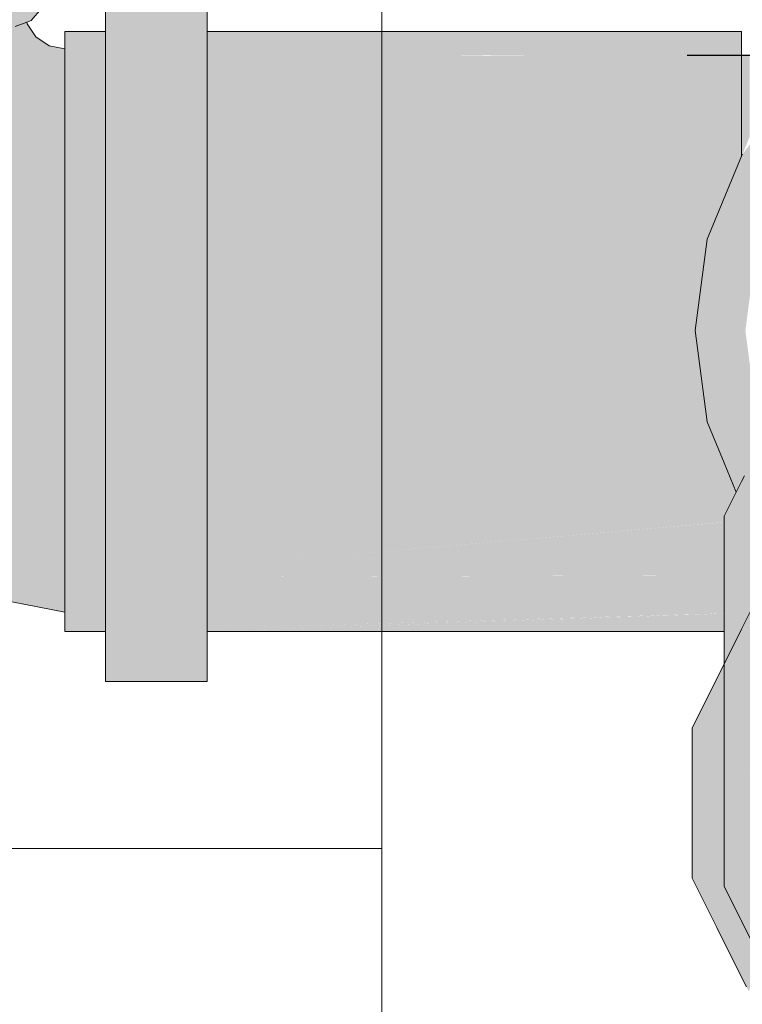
# Model space of a CAD drawing. Header units: millimetres. Extents: x 321 to 585, y -277 to 9.
# Tile 152 of 256: x 478.728 to 478.993, y -250.605 to -250.244. Entities that reach past the tile are written whole.
import ezdxf

# ---------------------------------------------------------------- set-up
doc = ezdxf.new("R2010")
doc.units = ezdxf.units.MM
doc.header["$MEASUREMENT"] = 0
for name, color, linetype, lineweight in [('CV-Condutos', 1, 'Continuous', 25), ('CV-Conexões', 9, 'Continuous', 18), ('IFC-Pilar-Contorno', 83, 'Continuous', 5), ('IFC-Viga-Contorno', 66, 'Continuous', 5)]:
    doc.layers.add(name, color=color, linetype=linetype, lineweight=lineweight)

msp = doc.modelspace()

# ---------------------------------------------------------------- hatches: boundary and pattern name
at = {"layer": 'CV-Condutos', "linetype": 'Continuous'}
for points in [[(478.9724, -250.25674), (478.9924, -250.26807), (478.9924, -250.26976), (478.9924, -250.29332), (478.9925, -250.29343), (478.99254, -250.29314), (478.99259, -250.29322), (478.99273, -250.29289), (478.99539, -250.28645), (478.99539, -250.26976), (478.99539, -250.25674), (478.9924, -250.25674)], [(478.9924, -250.29369), (478.9925, -250.29343), (478.9924, -250.29332)], [(478.99254, -250.29314), (478.9925, -250.29343), (478.99259, -250.29322)]]:
    msp.add_hatch(color=11, dxfattribs=at).paths.add_polyline_path(points)
at = {"layer": 'CV-Conexões', "linetype": 'Continuous'}
for points in [[(478.73579, -250.23943), (478.73579, -250.14272), (478.73343, -250.1432), (478.73201, -250.14348), (478.72619, -250.14467), (478.7249, -250.14493), (478.72619, -250.16296), (478.7249, -250.14493), (478.72432, -250.14505), (478.72092, -250.14574), (478.72092, -250.19727), (478.72619, -250.20059), (478.72619, -250.17563), (478.72619, -250.16914), (478.72619, -250.17563), (478.72619, -250.20059), (478.72092, -250.19727), (478.72092, -250.24807), (478.72619, -250.2235), (478.72092, -250.24807), (478.72619, -250.24609), (478.73042, -250.2445), (478.73201, -250.24391)], [(478.79648, -250.48627), (478.79648, -250.47834), (478.79648, -250.46797), (478.77256, -250.46797), (478.79648, -250.46797), (478.79648, -250.46221), (478.79648, -250.43892), (478.79648, -250.41012), (478.79648, -250.37771), (478.79648, -250.34394), (478.79648, -250.31109), (478.79648, -250.28142), (478.79648, -250.25695), (478.79648, -250.24793), (478.79648, -250.23932), (478.77831, -250.24793), (478.79648, -250.23932), (478.79648, -250.22976), (478.75927, -250.22976), (478.75927, -250.23932), (478.75927, -250.24793), (478.75927, -250.25695), (478.75927, -250.28142), (478.75927, -250.31109), (478.75927, -250.34394), (478.75927, -250.37771), (478.75927, -250.41012), (478.75927, -250.43892), (478.75927, -250.46221), (478.75927, -250.46797), (478.75927, -250.47834), (478.75927, -250.48627)], [(478.9798, -250.3241), (478.9924, -250.3115), (478.99539, -250.3085), (479.05814, -250.2402), (479.05484, -250.23942), (479.04009, -250.24553), (479.01329, -250.26609), (478.99539, -250.29709), (478.9924, -250.30228), (478.99539, -250.29709), (479.01329, -250.26609), (478.99539, -250.28942), (478.99273, -250.29289), (478.9924, -250.29608), (478.99273, -250.29289), (478.9924, -250.29369)], [(478.98277, -250.34347), (478.98557, -250.35734), (478.98277, -250.34347), (478.98155, -250.33743), (478.98241, -250.34396), (478.98353, -250.3524), (478.98456, -250.36027), (478.98796, -250.3861), (478.98849, -250.39008), (478.989, -250.39398), (478.98888, -250.38823), (478.98886, -250.38727), (478.98888, -250.38823), (478.98904, -250.3875), (478.98888, -250.38823), (478.989, -250.39398), (478.99097, -250.40897), (478.99151, -250.40938), (478.98973, -250.38841), (478.98955, -250.38509), (478.98973, -250.38841), (478.99151, -250.40938), (478.99097, -250.40897), (478.9924, -250.41976), (478.99228, -250.40997), (478.9924, -250.41976), (478.99549, -250.41243), (478.99278, -250.41036), (478.9924, -250.41006), (478.99206, -250.39144), (478.99118, -250.37739), (478.98838, -250.36413), (478.98567, -250.35759), (478.98838, -250.36413), (478.99118, -250.37739), (478.99206, -250.39144), (478.9924, -250.41006), (478.99278, -250.41036), (478.99549, -250.41243), (478.99348, -250.39329), (478.9924, -250.39188), (478.99185, -250.37423), (478.9924, -250.39188), (478.99348, -250.39329), (478.9924, -250.37381), (478.99188, -250.37411), (478.99183, -250.37246), (478.99188, -250.37411), (478.9921, -250.37309), (478.99188, -250.37411), (478.9924, -250.37381), (478.9924, -250.37169), (478.9924, -250.37381), (478.99348, -250.39329), (478.99549, -250.41243), (478.99969, -250.40245), (478.99935, -250.40095), (478.99953, -250.40117), (478.99411, -250.37796), (478.99953, -250.40117), (478.99998, -250.40176), (479.00197, -250.39693), (478.99757, -250.38631), (478.99467, -250.36427), (478.99273, -250.3701), (478.99467, -250.36427), (478.99357, -250.36617), (478.9924, -250.36819), (478.99357, -250.36617), (478.99467, -250.36427), (478.9944, -250.36223), (478.99379, -250.35758), (478.9927, -250.34489), (478.9924, -250.34346), (478.9924, -250.34696), (478.99184, -250.34271), (478.9924, -250.34696), (478.9924, -250.34346), (478.9921, -250.34207), (478.9924, -250.34346), (478.9927, -250.34489), (478.99379, -250.35758), (478.9944, -250.35292), (478.99671, -250.33541), (478.99757, -250.32887), (478.9924, -250.34136), (478.99757, -250.32887), (479.00313, -250.31545), (478.9985, -250.32182), (478.99782, -250.32276), (478.99599, -250.32527), (478.9924, -250.3233), (478.9924, -250.33022), (478.99216, -250.33055), (478.99191, -250.33089), (478.99177, -250.3405), (478.99191, -250.33089), (478.99216, -250.33055), (478.9924, -250.33022), (478.99201, -250.3238), (478.99178, -250.33107), (478.98974, -250.32676), (478.99058, -250.33272), (478.99053, -250.33279), (478.99152, -250.33934), (478.99053, -250.33279), (478.99022, -250.33321), (478.99119, -250.33776), (478.9915, -250.34013), (478.99119, -250.33776), (478.99022, -250.33321), (478.99015, -250.33331), (478.98834, -250.3358), (478.98647, -250.33838), (478.98309, -250.34303), (478.98647, -250.33838), (478.98834, -250.3358), (478.99015, -250.33331), (478.99022, -250.33321), (478.98904, -250.32767), (478.98564, -250.3321), (478.98201, -250.33683), (478.98564, -250.3321), (478.98904, -250.32767), (478.99022, -250.33321), (478.99053, -250.33279), (478.99058, -250.33272), (478.98974, -250.32676), (478.98879, -250.32651), (478.98974, -250.32676), (478.99178, -250.33107), (478.99201, -250.3238), (478.9924, -250.33022), (478.9924, -250.3233), (478.99599, -250.32527), (478.99782, -250.32276), (478.9985, -250.32182), (478.99809, -250.31587), (478.9985, -250.32182), (479.00313, -250.31545), (479.00562, -250.30943), (479.00662, -250.30476), (478.99953, -250.314), (479.00662, -250.30476), (479.00562, -250.30943), (479.00867, -250.30209), (479.0096, -250.30087), (479.01606, -250.29245), (479.02137, -250.28553), (479.02597, -250.27953), (479.0263, -250.2791), (479.02504, -250.28007), (479.02079, -250.28592), (479.0182, -250.28769), (479.01386, -250.29066), (479.01326, -250.29107), (479.01386, -250.29066), (479.0182, -250.28769), (479.02079, -250.28592), (479.02504, -250.28007), (479.0263, -250.2791), (479.03311, -250.27388), (479.03362, -250.27348), (479.04085, -250.26794), (479.04767, -250.26271), (479.04929, -250.26146), (479.05082, -250.26083), (479.05256, -250.26011), (479.05475, -250.2592), (479.05367, -250.2581), (479.0517, -250.25961), (479.0512, -250.26), (479.04823, -250.2619), (479.04352, -250.26385), (479.03937, -250.26558), (479.0385, -250.26677), (479.03937, -250.26558), (479.04352, -250.26385), (479.04823, -250.2619), (479.0512, -250.26), (479.0517, -250.25961), (479.05367, -250.2581), (479.05475, -250.2592), (479.05616, -250.25862), (479.05671, -250.25577), (479.05545, -250.25673), (479.05671, -250.25577), (479.05654, -250.25294), (479.05431, -250.25324), (479.05654, -250.25294), (479.05671, -250.25577), (479.05616, -250.25862), (479.05749, -250.25807), (479.05871, -250.25424), (479.05751, -250.25516), (479.05847, -250.25269), (479.05751, -250.25516), (479.05871, -250.25424), (479.05749, -250.25807), (479.05966, -250.25717), (479.05916, -250.25389), (479.05966, -250.25717), (479.06168, -250.25227), (479.05969, -250.25348), (479.06168, -250.25227), (479.0612, -250.25233), (479.0597, -250.25253), (479.0612, -250.25233), (479.06168, -250.25227), (479.06187, -250.25182), (479.06613, -250.24148), (479.06497, -250.24133), (479.06613, -250.24148), (479.06187, -250.25181), (479.06353, -250.25054), (479.06187, -250.25181), (479.06168, -250.25227), (479.05966, -250.25716), (479.06122, -250.25652), (479.06126, -250.2565), (479.06309, -250.25208), (479.06384, -250.2503), (479.06309, -250.25208), (479.06126, -250.2565), (479.06135, -250.25646), (479.06317, -250.25207), (479.06394, -250.25023), (479.06748, -250.24166), (479.06403, -250.25016), (479.06754, -250.24167), (479.06793, -250.24074), (479.06787, -250.24074), (479.06656, -250.24074), (479.06539, -250.24074), (479.06316, -250.24074), (479.06285, -250.24105), (479.05011, -250.25379), (479.04215, -250.26175), (479.03758, -250.26632), (479.03126, -250.27264), (479.02218, -250.28172), (479.01984, -250.28406), (479.01351, -250.29038), (479.01322, -250.2911), (479.01308, -250.29119), (479.00715, -250.30225), (479.01308, -250.29119), (479.01322, -250.2911), (479.01351, -250.29038), (479.0119, -250.29199), (479.00863, -250.29527), (479.00099, -250.30291), (478.9924, -250.3115), (478.98827, -250.31562), (478.9868, -250.3171), (478.9798, -250.3241), (478.98155, -250.33743)], [(478.7444, -250.46092), (478.7444, -250.45074), (478.7444, -250.40498), (478.7444, -250.34113), (478.7444, -250.28355), (478.7444, -250.25426), (478.73866, -250.25312), (478.73379, -250.24992), (478.73101, -250.28092), (478.73379, -250.24992), (478.73054, -250.24512), (478.71966, -250.27344), (478.711, -250.33457), (478.71966, -250.27344), (478.73054, -250.24512), (478.73042, -250.2445), (478.7236, -250.24706), (478.71208, -250.26223), (478.68268, -250.31588), (478.68625, -250.39357), (478.68268, -250.31588), (478.71208, -250.26223), (478.70969, -250.25034), (478.70727, -250.25083), (478.66376, -250.28791), (478.63697, -250.36103), (478.66624, -250.43539), (478.63697, -250.36103), (478.66376, -250.28791), (478.65731, -250.25587), (478.65618, -250.25594), (478.60404, -250.31234), (478.59267, -250.25589), (478.59199, -250.25585), (478.55572, -250.32621), (478.59998, -250.39166), (478.55572, -250.32621), (478.54046, -250.25046), (478.54012, -250.25039), (478.53726, -250.3242), (478.58586, -250.39605), (478.6586, -250.44406)], [(478.7444, -250.24793), (478.7444, -250.25426), (478.7444, -250.25613), (478.75433, -250.25674), (478.75815, -250.25697), (478.75927, -250.25697), (478.75927, -250.25674), (478.75697, -250.25674), (478.75927, -250.25674), (478.75927, -250.25617), (478.75402, -250.25616), (478.7539, -250.25613), (478.75402, -250.25616), (478.75927, -250.25613), (478.75927, -250.24842), (478.75927, -250.24793)], [(478.9924, -250.24793), (478.79648, -250.24793), (478.79648, -250.24834), (478.79648, -250.24965), (478.79648, -250.25613), (478.9924, -250.25613)], [(478.7444, -250.46117), (478.74569, -250.46117), (478.75927, -250.46117), (478.75927, -250.44815), (478.75927, -250.44732), (478.75927, -250.44613), (478.75927, -250.42736), (478.75927, -250.42588), (478.75927, -250.4203), (478.75927, -250.40264), (478.75927, -250.40097), (478.75927, -250.3947), (478.75927, -250.37484), (478.75927, -250.37311), (478.75927, -250.34588), (478.75927, -250.34419), (478.75927, -250.33783), (478.75927, -250.31771), (478.75927, -250.31619), (478.75927, -250.31045), (478.75927, -250.29226), (478.75927, -250.29145), (478.75927, -250.28752), (478.75927, -250.27251), (478.75927, -250.27125), (478.75927, -250.26933), (478.75927, -250.25719), (478.75927, -250.25704), (478.75815, -250.25697), (478.7444, -250.25613), (478.7444, -250.27125), (478.7444, -250.29226), (478.7444, -250.31771), (478.7444, -250.34588), (478.7444, -250.37484), (478.7444, -250.40264), (478.7444, -250.42736), (478.7444, -250.44732), (478.7444, -250.46092)], [(478.79648, -250.25693), (478.75815, -250.25697), (478.79648, -250.25931), (478.9724, -250.27003), (478.9924, -250.27125), (478.9924, -250.25674), (478.9724, -250.25676)], [(478.79648, -250.25616), (478.79648, -250.25626), (478.79648, -250.25673), (478.9724, -250.25669), (478.79648, -250.25674), (478.79648, -250.25693), (478.9724, -250.25674), (478.9924, -250.25674), (478.9924, -250.25613), (478.9724, -250.25613)], [(478.79648, -250.25931), (478.79648, -250.26453), (478.79648, -250.27125), (478.79648, -250.27566), (478.83053, -250.27125), (478.79648, -250.27566), (478.79648, -250.28943), (478.79648, -250.29226), (478.89539, -250.28404), (478.79648, -250.29226), (478.93706, -250.29226), (478.9924, -250.29226), (478.9924, -250.27125)], [(478.9924, -250.29226), (478.79648, -250.29226), (478.79648, -250.31237), (478.79648, -250.31771), (478.79648, -250.33996), (478.79648, -250.34588), (478.95206, -250.34588), (478.97078, -250.34588), (478.97693, -250.34588), (478.97821, -250.3362), (478.97945, -250.32675), (478.97839, -250.32749), (478.97945, -250.32675), (478.9798, -250.3241), (478.98025, -250.32063), (478.9798, -250.3241), (478.98181, -250.31924), (478.98041, -250.31944), (478.98181, -250.31924), (478.98195, -250.3189), (478.98045, -250.31916), (478.97135, -250.32074), (478.98045, -250.31916), (478.98195, -250.3189), (478.98046, -250.31907), (478.97189, -250.32004), (478.97368, -250.31771), (478.97189, -250.32004), (478.98195, -250.3189), (478.98244, -250.31771), (478.9924, -250.29369), (478.9924, -250.29332)], [(478.98604, -250.39731), (478.99116, -250.41541), (478.99119, -250.41535), (478.99168, -250.41436), (478.98604, -250.39651), (478.99168, -250.41436), (478.98604, -250.37149), (478.9798, -250.3241), (478.97539, -250.35758), (478.9798, -250.39107), (478.98604, -250.40614), (478.99055, -250.41665), (478.98604, -250.40592), (478.99055, -250.41665), (478.99098, -250.41577), (478.99116, -250.41541)], [(479.22619, -250.44828), (479.22439, -250.44068), (479.21886, -250.41744), (479.2157, -250.40412), (479.2157, -250.42509), (479.2157, -250.46621), (479.21953, -250.47093), (479.2157, -250.46621), (479.2157, -250.40412), (479.21419, -250.40227), (479.2118, -250.39932), (479.2105, -250.39772), (479.20619, -250.39243), (479.18602, -250.3676), (479.18602, -250.42967), (479.19374, -250.43918), (479.20619, -250.40837), (479.19374, -250.43918), (479.19366, -250.43937), (479.19406, -250.43957), (479.19538, -250.4412), (479.19566, -250.4404), (479.20619, -250.4101), (479.19538, -250.4412), (479.20619, -250.42146), (479.20774, -250.41864), (479.2118, -250.41123), (479.21419, -250.40686), (479.20619, -250.42146), (479.19538, -250.4412), (479.20619, -250.45452), (479.21419, -250.46436), (479.21467, -250.46495), (479.21419, -250.46436), (479.20619, -250.45452), (479.19538, -250.4412), (479.20619, -250.47095), (479.19538, -250.4412), (479.18602, -250.45828), (479.19538, -250.4412), (479.19366, -250.43937), (479.19374, -250.43918), (479.18602, -250.42967), (479.18602, -250.43542), (479.18602, -250.3676), (479.15332, -250.41854), (479.14231, -250.41442), (479.14231, -250.34502), (479.0921, -250.34029), (479.0921, -250.40971), (479.10389, -250.41081), (479.0921, -250.40971), (479.0921, -250.40922), (479.0921, -250.34029), (479.06157, -250.40684), (479.09084, -250.40959), (479.06157, -250.40684), (479.05562, -250.41981), (479.0921, -250.34029), (479.04409, -250.35424), (479.04409, -250.42316), (479.04409, -250.42006), (479.04409, -250.35424), (479.00658, -250.38445), (479.00561, -250.39066), (479.00658, -250.38445), (479.00561, -250.38639), (479.00561, -250.38969), (479.00561, -250.38639), (479.00274, -250.39216), (479.00124, -250.39517), (479.00053, -250.40248), (479.00124, -250.39517), (478.99875, -250.40016), (478.99778, -250.40213), (478.99343, -250.41085), (478.99778, -250.41419), (478.99778, -250.42598), (478.99821, -250.41452), (478.99928, -250.41534), (478.99821, -250.41452), (478.99778, -250.42598), (478.99778, -250.43074), (478.99778, -250.42598), (478.99778, -250.41419), (478.99343, -250.41085), (478.9924, -250.41293), (478.99046, -250.41682), (478.9924, -250.42148), (478.99748, -250.43376), (478.99778, -250.43217), (479.00068, -250.41642), (478.99778, -250.43217), (478.99748, -250.43376), (478.9924, -250.42148), (478.99046, -250.41682), (478.98604, -250.4257), (478.98604, -250.43853), (478.98604, -250.46797), (478.98944, -250.46442), (478.9924, -250.46134), (478.98944, -250.46442), (478.98604, -250.46797), (478.98604, -250.47987), (478.98604, -250.51641), (478.99159, -250.48074), (478.99115, -250.47743), (478.98952, -250.47288), (478.98991, -250.46797), (478.98952, -250.47288), (478.99034, -250.47123), (478.99196, -250.46797), (478.9924, -250.46709), (478.99315, -250.46558), (478.99406, -250.46375), (478.99412, -250.46362), (478.99778, -250.43447), (478.99412, -250.46362), (478.99431, -250.46324), (478.99778, -250.44099), (478.99851, -250.43625), (479.00116, -250.41679), (479.00272, -250.40534), (479.00357, -250.40078), (479.00403, -250.39825), (479.00357, -250.40078), (479.00272, -250.40534), (479.00116, -250.41679), (478.99851, -250.43625), (479.00127, -250.41687), (479.00288, -250.40555), (479.00127, -250.41687), (478.99851, -250.43625), (479.0015, -250.41705), (479.00322, -250.40599), (479.0015, -250.41705), (478.99486, -250.45972), (478.99431, -250.46324), (478.99687, -250.4581), (479.00455, -250.45192), (479.00386, -250.44405), (479.00431, -250.44315), (479.00496, -250.44184), (479.00385, -250.41884), (479.00519, -250.44139), (479.00534, -250.44108), (479.00561, -250.44054), (479.00455, -250.41939), (479.00561, -250.44054), (479.00561, -250.4202), (479.00561, -250.41553), (479.00561, -250.4091), (479.00411, -250.40714), (479.00561, -250.4091), (479.00658, -250.41036), (479.00561, -250.40719), (479.00391, -250.4016), (479.00561, -250.40568), (479.00426, -250.39933), (479.00561, -250.40568), (479.00562, -250.40574), (479.00391, -250.4016), (479.00658, -250.41036), (479.00661, -250.41041), (479.00658, -250.41023), (479.00661, -250.41041), (479.00658, -250.40804), (479.00661, -250.41041), (479.00658, -250.41036), (479.00663, -250.41047), (479.00867, -250.41308), (479.01496, -250.42129), (479.00867, -250.41308), (479.00663, -250.41047), (479.01441, -250.42695), (479.01663, -250.42866), (479.01441, -250.42695), (479.01848, -250.43678), (479.02193, -250.43792), (479.02016, -250.43136), (479.02089, -250.42902), (479.02144, -250.42973), (479.02153, -250.42971), (479.02331, -250.42919), (479.03252, -250.42652), (479.02331, -250.42919), (479.02153, -250.42971), (479.02144, -250.42973), (479.02089, -250.42902), (479.02107, -250.42984), (479.02089, -250.42902), (479.02059, -250.42998), (479.02167, -250.43252), (479.02524, -250.43525), (479.0263, -250.43607), (479.02551, -250.43504), (479.02608, -250.43457), (479.032, -250.42981), (479.03809, -250.4249), (479.03912, -250.4246), (479.03916, -250.42403), (479.04189, -250.42184), (479.03916, -250.42403), (479.03912, -250.4246), (479.03921, -250.42458), (479.04182, -250.42382), (479.04207, -250.42375), (479.04182, -250.42382), (479.03921, -250.42458), (479.03912, -250.4246), (479.0377, -250.44482), (479.03048, -250.43928), (479.03018, -250.44113), (479.02273, -250.43727), (479.02476, -250.43564), (479.02524, -250.43525), (479.02167, -250.43252), (479.02059, -250.42998), (479.02016, -250.43136), (479.02193, -250.43792), (479.01848, -250.43678), (479.01441, -250.42695), (479.00663, -250.41048), (479.01386, -250.42653), (479.00663, -250.41048), (479.00929, -250.42302), (479.00663, -250.41048), (479.00658, -250.41036), (479.00561, -250.4091), (479.00561, -250.41553), (479.00561, -250.4202), (479.00591, -250.43994), (479.00658, -250.42094), (479.00975, -250.42516), (479.00658, -250.42094), (479.00658, -250.45029), (479.00824, -250.44895), (479.01384, -250.44443), (479.01686, -250.442), (479.01846, -250.44071), (479.0197, -250.43972), (479.01846, -250.44071), (479.01686, -250.442), (479.01476, -250.44877), (479.00824, -250.44895), (479.00658, -250.45029), (479.00658, -250.4386), (479.00658, -250.42094), (479.00591, -250.43994), (479.00561, -250.4202), (479.00561, -250.44054), (479.00534, -250.44108), (479.00561, -250.44851), (479.00611, -250.45066), (479.00561, -250.44851), (479.0057, -250.45099), (479.00658, -250.47516), (479.01835, -250.46567), (479.02742, -250.45837), (479.0373, -250.45041), (479.04105, -250.44739), (479.00658, -250.47516), (479.00651, -250.47808), (479.00658, -250.47516), (479.0057, -250.45099), (479.00561, -250.44851), (479.00534, -250.44108), (479.00519, -250.44139), (479.00385, -250.41884), (479.00496, -250.44184), (479.00431, -250.44315), (479.00386, -250.44405), (479.00455, -250.45192), (479.00503, -250.45153), (479.0052, -250.45139), (479.00542, -250.45122), (479.00561, -250.45106), (479.00561, -250.45521), (479.00561, -250.46408), (478.99431, -250.46324), (478.98604, -250.51641), (479.00561, -250.4771), (479.00561, -250.47799), (479.00579, -250.51163), (479.00561, -250.47799), (479.00561, -250.4771), (479.00518, -250.47795), (478.98604, -250.51641), (479.00561, -250.51168), (478.98604, -250.51641), (478.98616, -250.51733), (478.98604, -250.51641), (478.98604, -250.51736), (478.98604, -250.53052), (478.98779, -250.53071), (478.98786, -250.53071), (478.98779, -250.53071), (478.98604, -250.53052), (478.98604, -250.55035), (478.98996, -250.54719), (478.99429, -250.53139), (478.98996, -250.54719), (478.98604, -250.55035), (478.98604, -250.56154), (478.99207, -250.57365), (478.99232, -250.57415), (478.99256, -250.57349), (478.99232, -250.57415), (478.99266, -250.57346), (478.99232, -250.57415), (478.99736, -250.58427), (478.99778, -250.58512), (478.99742, -250.58425), (478.99778, -250.58512), (478.99778, -250.58414), (478.99296, -250.57336), (478.99778, -250.58414), (478.99778, -250.57179), (478.99778, -250.56745), (478.99778, -250.56318), (478.99778, -250.55931), (478.99778, -250.56318), (478.9999, -250.55891), (479.00561, -250.54744), (478.99778, -250.55309), (478.99457, -250.54348), (478.99778, -250.55309), (479.00561, -250.54744), (479.00561, -250.53459), (479.00136, -250.53801), (478.99778, -250.5409), (479.00136, -250.53801), (478.99778, -250.5367), (478.99611, -250.53158), (478.99778, -250.5367), (479.00136, -250.53801), (479.00561, -250.53459), (479.00272, -250.53228), (479, -250.53199), (478.99778, -250.53176), (479, -250.53199), (479.00272, -250.53228), (479.00561, -250.53459), (479.00561, -250.53258), (479.00561, -250.52013), (478.99778, -250.51864), (478.98803, -250.51678), (479.00561, -250.52013), (479.04688, -250.50135), (479.04513, -250.50021), (479.01184, -250.47857), (479.04513, -250.50021), (479.05009, -250.49877), (479.01309, -250.47869), (479.05009, -250.49877), (479.06721, -250.48498), (479.04936, -250.48209), (479.0663, -250.48368), (479.06857, -250.48389), (479.069, -250.48354), (479.05021, -250.45442), (479.04409, -250.44494), (479.06927, -250.48395), (479.09335, -250.48621), (479.09842, -250.48474), (479.0921, -250.431), (479.09865, -250.48671), (479.12295, -250.48898), (479.14231, -250.4357), (479.12498, -250.48341), (479.14806, -250.49133), (479.15234, -250.49174), (479.17136, -250.49352), (479.18499, -250.49479), (479.17692, -250.51025), (479.20619, -250.49859), (479.17739, -250.51006), (479.17799, -250.5108), (479.2029, -250.52367), (479.20619, -250.52537), (479.2029, -250.52367), (479.17799, -250.5108), (479.20089, -250.53898), (479.20619, -250.53898), (479.20619, -250.54551), (479.20619, -250.54987), (479.20712, -250.55377), (479.20782, -250.55384), (479.20849, -250.55391), (479.20743, -250.54704), (479.20849, -250.55391), (479.21344, -250.55443), (479.21458, -250.55455), (479.21344, -250.55443), (479.20849, -250.55391), (479.20782, -250.55384), (479.20712, -250.55377), (479.21093, -250.5698), (479.21661, -250.55833), (479.21829, -250.55494), (479.21661, -250.55833), (479.21093, -250.5698), (479.21394, -250.58244), (479.2157, -250.58314), (479.21967, -250.5621), (479.2157, -250.58314), (479.22047, -250.56308), (479.2216, -250.55529), (479.22047, -250.56308), (479.2223, -250.55536), (479.22619, -250.53898), (479.20883, -250.52673), (479.22619, -250.53898), (479.22531, -250.53524), (479.21639, -250.49774), (479.21509, -250.49761), (479.20987, -250.49712), (479.20619, -250.49678), (479.20987, -250.49712), (479.21509, -250.49761), (479.21639, -250.49774), (479.2157, -250.4948), (479.20619, -250.48311), (479.1928, -250.49553), (479.20619, -250.48311), (479.21419, -250.49295), (479.2157, -250.4948), (479.22439, -250.53138), (479.22619, -250.53898), (479.22619, -250.47914), (479.22619, -250.46859), (479.22619, -250.44828), (479.22439, -250.45629), (479.22161, -250.46859), (479.22439, -250.46859), (479.22161, -250.46859), (479.22074, -250.47243), (479.22196, -250.47392), (479.22439, -250.47692), (479.22577, -250.47862), (479.22439, -250.51124), (479.22074, -250.47243), (479.22439, -250.45629)], [(478.97669, -250.34771), (478.97693, -250.34588), (478.79648, -250.34588), (478.79648, -250.36876)], [(478.97311, -250.37493), (478.97329, -250.37537), (478.97766, -250.37484), (478.97539, -250.35758), (478.97312, -250.37484), (478.97539, -250.35758), (478.97663, -250.34821), (478.97668, -250.34783), (478.97421, -250.34857), (478.97307, -250.37484), (478.97421, -250.34857), (478.97668, -250.34783), (478.97669, -250.34771), (478.97414, -250.34801), (478.97415, -250.34814), (478.96288, -250.35024), (478.97415, -250.34814), (478.97414, -250.34801), (478.96256, -250.34946), (478.96261, -250.34958), (478.96273, -250.34986), (478.96261, -250.34958), (478.96256, -250.34946), (478.79648, -250.37022), (478.79648, -250.37484), (478.79648, -250.3968), (478.97283, -250.37704), (478.97305, -250.3754)], [(478.96252, -250.34937), (478.79648, -250.36876), (478.79648, -250.37022), (478.96256, -250.34946), (478.97414, -250.34801)], [(478.98521, -250.42736), (478.98604, -250.42736), (478.98604, -250.4257), (478.98665, -250.42447), (478.99005, -250.41764), (478.99046, -250.41682), (478.98901, -250.41332), (478.98604, -250.42272), (478.98901, -250.41332), (478.98604, -250.40614), (478.98498, -250.40357), (478.9849, -250.40338), (478.98459, -250.40264), (478.98292, -250.39861), (478.9798, -250.39107), (478.97793, -250.37689), (478.97415, -250.37743), (478.97793, -250.37689), (478.97788, -250.37647), (478.97398, -250.37703), (478.97788, -250.37647), (478.97766, -250.37484), (478.97329, -250.37537), (478.97311, -250.37493), (478.97305, -250.3754), (478.97283, -250.37704), (478.97393, -250.37691), (478.97281, -250.3772), (478.97276, -250.37763), (478.97281, -250.3772), (478.97393, -250.37691), (478.97283, -250.37707), (478.79648, -250.40264), (478.96947, -250.40264), (478.98132, -250.40264), (478.96947, -250.40264), (478.9693, -250.40391), (478.96947, -250.40264), (478.79648, -250.40264), (478.79648, -250.42217), (478.96916, -250.40495), (478.79648, -250.42217), (478.79648, -250.42736), (478.96911, -250.4053), (478.98146, -250.40373), (478.96911, -250.4053), (478.96908, -250.40558), (478.9815, -250.40401), (478.96908, -250.40558), (478.96911, -250.4053), (478.79648, -250.42736), (478.96621, -250.42736), (478.98457, -250.42736)], [(478.97393, -250.37691), (478.79648, -250.3968), (478.79648, -250.40264)], [(478.98604, -250.40614), (478.99046, -250.41682), (478.99053, -250.41668)], [(478.98604, -250.42736), (478.79648, -250.42736), (478.79648, -250.44313)], [(478.79648, -250.44313), (478.98491, -250.42796), (478.98604, -250.42787), (478.98604, -250.42736), (478.98518, -250.42743)], [(478.98604, -250.42787), (478.79648, -250.44313), (478.79648, -250.44414)], [(478.98604, -250.42791), (478.79648, -250.44414), (478.79648, -250.44732)], [(478.97525, -250.44736), (478.98604, -250.44732), (478.98604, -250.42801), (478.98604, -250.42791), (478.98483, -250.42813), (478.97527, -250.44732), (478.98483, -250.42813), (478.98604, -250.42791), (478.98488, -250.42803), (478.79648, -250.44732), (478.79648, -250.44802)], [(478.97431, -250.55842), (478.98435, -250.51785), (478.98604, -250.51104), (479.00561, -250.51168), (479.00561, -250.47799), (479.00165, -250.47762), (479.00561, -250.47799), (479.01945, -250.47929), (479.02149, -250.47948), (479.04006, -250.48122), (479.00561, -250.46916), (478.99911, -250.47738), (479.00561, -250.46916), (479.04006, -250.48122), (479.06498, -250.48355), (479.07101, -250.48412), (479.07296, -250.4843), (479.05707, -250.45968), (479.03809, -250.43027), (479.02865, -250.43788), (479.00561, -250.45644), (479.02137, -250.44374), (479.02624, -250.43599), (479.02041, -250.44144), (479.0253, -250.4353), (479.02551, -250.43504), (479.02524, -250.43525), (479.0197, -250.43972), (479.00561, -250.4553), (479.0197, -250.43972), (479.00561, -250.45438), (478.99687, -250.46348), (478.99036, -250.47656), (478.99216, -250.47673), (478.99036, -250.47656), (478.98604, -250.49395), (478.99036, -250.47656), (478.98604, -250.48524), (478.99687, -250.46348), (479.00561, -250.45438), (479.0197, -250.43972), (479.00561, -250.45106), (478.99687, -250.4581), (478.98604, -250.48245), (478.9924, -250.46816), (478.99248, -250.46797), (478.99687, -250.4581), (478.9924, -250.46797), (478.99687, -250.4581), (478.9924, -250.46709), (478.99196, -250.46797), (478.98604, -250.48232), (478.99196, -250.46797), (478.98604, -250.47987), (478.98604, -250.48167), (478.98604, -250.47987), (478.97431, -250.50344), (478.97431, -250.50881), (478.97431, -250.52077)], [(478.97524, -250.44738), (478.79648, -250.44802), (478.79648, -250.45023), (478.97518, -250.44751), (478.98604, -250.44735)], [(478.96805, -250.46184), (478.98604, -250.46135), (478.98604, -250.46117), (478.98604, -250.46082), (478.98604, -250.44742), (478.98604, -250.44735), (478.97515, -250.44758), (478.96903, -250.45987), (478.96854, -250.46085), (478.96838, -250.46117), (478.96813, -250.46168), (478.96838, -250.46117), (478.96854, -250.46085), (478.96903, -250.45987), (478.97515, -250.44758), (478.98604, -250.44735), (478.97518, -250.44751), (478.79648, -250.45023), (478.79648, -250.46117), (478.79648, -250.46654), (478.79648, -250.46688)], [(478.7444, -250.46797), (478.75927, -250.46797), (478.75927, -250.46756), (478.75927, -250.46117), (478.7444, -250.46117)], [(478.96803, -250.46188), (478.79648, -250.46688), (478.79648, -250.46797), (478.96797, -250.46199), (478.97431, -250.46177), (478.98604, -250.46136), (478.97431, -250.4617)], [(478.965, -250.46797), (478.97431, -250.46797), (478.98604, -250.46797), (478.98604, -250.46139), (478.97431, -250.4618), (478.97431, -250.46506), (478.97431, -250.4618), (478.96796, -250.46202), (478.79648, -250.46797)], [(478.9955, -250.59888), (478.99687, -250.5958), (478.99732, -250.5954), (478.99742, -250.5953), (478.99778, -250.59498), (478.99778, -250.59376), (478.99735, -250.59471), (478.99778, -250.59376), (478.99778, -250.58683), (478.99306, -250.58567), (478.99271, -250.58578), (478.99306, -250.58567), (478.99778, -250.58683), (478.99778, -250.58559), (478.99573, -250.5848), (478.99778, -250.58559), (478.99778, -250.58512), (478.99728, -250.5843), (478.99707, -250.58437), (478.99652, -250.58454), (478.99707, -250.58437), (478.99728, -250.5843), (478.99178, -250.57523), (478.9899, -250.57901), (478.99188, -250.58605), (478.9899, -250.57901), (478.99178, -250.57523), (478.99728, -250.5843), (478.99778, -250.58512), (478.99736, -250.58427), (478.99232, -250.57415), (478.99106, -250.57398), (478.9887, -250.57475), (478.99106, -250.57398), (478.99232, -250.57415), (478.99207, -250.57365), (478.99198, -250.57368), (478.99207, -250.57365), (478.98604, -250.56154), (478.98604, -250.5653), (478.98604, -250.57561), (478.98604, -250.5653), (478.98604, -250.56154), (478.98604, -250.55619), (478.9836, -250.55665), (478.97655, -250.55799), (478.9753, -250.559), (478.97655, -250.55799), (478.98604, -250.55619), (478.98604, -250.55035), (478.98604, -250.54206), (478.98604, -250.51736), (478.98604, -250.51104), (478.98435, -250.51785), (478.97431, -250.55842), (478.9748, -250.5594), (478.98331, -250.5765), (478.98604, -250.58199), (478.98723, -250.58438), (478.98884, -250.58704), (478.99508, -250.59741)], [(478.99414, -250.59826), (478.995, -250.6), (478.9955, -250.59888), (478.99508, -250.59741), (478.98884, -250.58704), (478.98723, -250.58438), (478.98876, -250.58707), (478.9948, -250.59766), (478.98876, -250.58707), (478.98723, -250.58438), (478.98859, -250.58712)]]:
    msp.add_hatch(color=241, dxfattribs=at).paths.add_polyline_path(points)

# ---------------------------------------------------------------- linework, layer by layer
at = {"layer": 'CV-Condutos'}
for p, q in [((478.9924, -250.25674), (478.9724, -250.25674)), ((478.99539, -250.25674), (478.9924, -250.25674))]:
    msp.add_line(p, q, dxfattribs=at)
at = {"layer": 'CV-Conexões'}
for p, q in [((478.73201, -250.24391), (478.73579, -250.23943)), ((478.75927, -250.23932), (478.75927, -250.24793)), ((478.79648, -250.24793), (478.79648, -250.23932)), ((478.72619, -250.24609), (478.73042, -250.2445)), ((478.73042, -250.2445), (478.73201, -250.24391)), ((478.73054, -250.24512), (478.73042, -250.2445)), ((478.73379, -250.24992), (478.73054, -250.24512)), ((478.73866, -250.25312), (478.73379, -250.24992)), ((478.7444, -250.24793), (478.7444, -250.25426)), ((478.75927, -250.24793), (478.7444, -250.24793)), ((478.75927, -250.24793), (478.75927, -250.25695)), ((478.79648, -250.25695), (478.79648, -250.24793)), ((478.9924, -250.24793), (478.79648, -250.24793)), ((478.9924, -250.25613), (478.9924, -250.24793)), ((478.7444, -250.25426), (478.73866, -250.25312)), ((478.7444, -250.25426), (478.7444, -250.25613)), ((478.7444, -250.28355), (478.7444, -250.25426)), ((478.7444, -250.25613), (478.7444, -250.27125)), ((478.75927, -250.25695), (478.75927, -250.28142)), ((478.79648, -250.28142), (478.79648, -250.25695)), ((478.9924, -250.25674), (478.9924, -250.25613)), ((478.9924, -250.27125), (478.9924, -250.25674)), ((478.7444, -250.27125), (478.7444, -250.29226)), ((478.9924, -250.29226), (478.9924, -250.27125)), ((478.75927, -250.28142), (478.75927, -250.31109)), ((478.79648, -250.31109), (478.79648, -250.28142)), ((478.7444, -250.34113), (478.7444, -250.28355)), ((478.7444, -250.29226), (478.7444, -250.31771)), ((478.9924, -250.29369), (478.9798, -250.3241)), ((478.9924, -250.29332), (478.9924, -250.29226)), ((478.99273, -250.29289), (478.9924, -250.29369)), ((478.9924, -250.29369), (478.9924, -250.29332)), ((478.75927, -250.31109), (478.75927, -250.34394)), ((478.79648, -250.34394), (478.79648, -250.31109)), ((478.7444, -250.31771), (478.7444, -250.34588)), ((478.9798, -250.3241), (478.97539, -250.35758)), ((478.7444, -250.40498), (478.7444, -250.34113)), ((478.75927, -250.34394), (478.75927, -250.37771)), ((478.79648, -250.37771), (478.79648, -250.34394)), ((478.7444, -250.34588), (478.7444, -250.37484)), ((478.97539, -250.35758), (478.9798, -250.39107)), ((478.7444, -250.37484), (478.7444, -250.40264)), ((478.75927, -250.37771), (478.75927, -250.41012)), ((478.79648, -250.41012), (478.79648, -250.37771)), ((478.9798, -250.39107), (478.98604, -250.40614)), ((478.7444, -250.40264), (478.7444, -250.42736)), ((478.7444, -250.45074), (478.7444, -250.40498)), ((478.98604, -250.40614), (478.99046, -250.41682)), ((478.75927, -250.41012), (478.75927, -250.43892)), ((478.79648, -250.43892), (478.79648, -250.41012)), ((478.9924, -250.41293), (478.99046, -250.41682)), ((478.99343, -250.41085), (478.9924, -250.41293)), ((478.99046, -250.41682), (478.98604, -250.4257)), ((478.7444, -250.42736), (478.7444, -250.44732)), ((478.98604, -250.4257), (478.98604, -250.43853)), ((478.75927, -250.43892), (478.75927, -250.46221)), ((478.79648, -250.46221), (478.79648, -250.43892)), ((478.98604, -250.43853), (478.98604, -250.46797)), ((478.6586, -250.44406), (478.7444, -250.46092)), ((478.7444, -250.44732), (478.7444, -250.46092)), ((478.7444, -250.46092), (478.7444, -250.45074)), ((478.99687, -250.4581), (478.9924, -250.46709)), ((478.7444, -250.46092), (478.7444, -250.46117)), ((478.7444, -250.46117), (478.7444, -250.46797)), ((478.75927, -250.46221), (478.75927, -250.46797)), ((478.79648, -250.46797), (478.79648, -250.46221)), ((478.9924, -250.46709), (478.99196, -250.46797)), ((478.7444, -250.46797), (478.75927, -250.46797)), ((478.75927, -250.46797), (478.75927, -250.47834)), ((478.79648, -250.47834), (478.79648, -250.46797)), ((478.79648, -250.46797), (478.965, -250.46797)), ((478.965, -250.46797), (478.97431, -250.46797)), ((478.97431, -250.46797), (478.98604, -250.46797)), ((478.99196, -250.46797), (478.98604, -250.47987)), ((478.98604, -250.46797), (478.98604, -250.47987)), ((478.75927, -250.47834), (478.75927, -250.48627)), ((478.79648, -250.48627), (478.79648, -250.47834)), ((478.98604, -250.47987), (478.97431, -250.50344)), ((478.98604, -250.47987), (478.98604, -250.51641)), ((478.75927, -250.48627), (478.79648, -250.48627)), ((478.97431, -250.50344), (478.97431, -250.50881)), ((478.97431, -250.50881), (478.97431, -250.52077)), ((478.98604, -250.51641), (478.98604, -250.51736)), ((478.98604, -250.51736), (478.98604, -250.53052)), ((478.97431, -250.52077), (478.97431, -250.55842)), ((478.98604, -250.53052), (478.98604, -250.55035)), ((478.98604, -250.55035), (478.98604, -250.56154)), ((478.97431, -250.55842), (478.9748, -250.5594)), ((478.9748, -250.5594), (478.98331, -250.5765)), ((478.98604, -250.56154), (478.99207, -250.57365)), ((478.99207, -250.57365), (478.99232, -250.57415)), ((478.99232, -250.57415), (478.99736, -250.58427)), ((478.98331, -250.5765), (478.98604, -250.58199)), ((478.98604, -250.58199), (478.98723, -250.58438)), ((478.98723, -250.58438), (478.98859, -250.58712)), ((478.98859, -250.58712), (478.99414, -250.59826))]:
    msp.add_line(p, q, dxfattribs=at)
at = {"layer": 'IFC-Pilar-Contorno', "color": 7, "lineweight": 5}
for p in [(478.26053, -250.5475), (478.86053, -251.5475)]:
    msp.add_line(p, (478.86053, -250.5475), dxfattribs=at)
at = {"layer": 'IFC-Viga-Contorno', "color": 7, "lineweight": 5}
msp.add_line((478.86054, -250.5475), (478.86054, -247.60082), dxfattribs=at)

doc.saveas('drawing.dxf')
